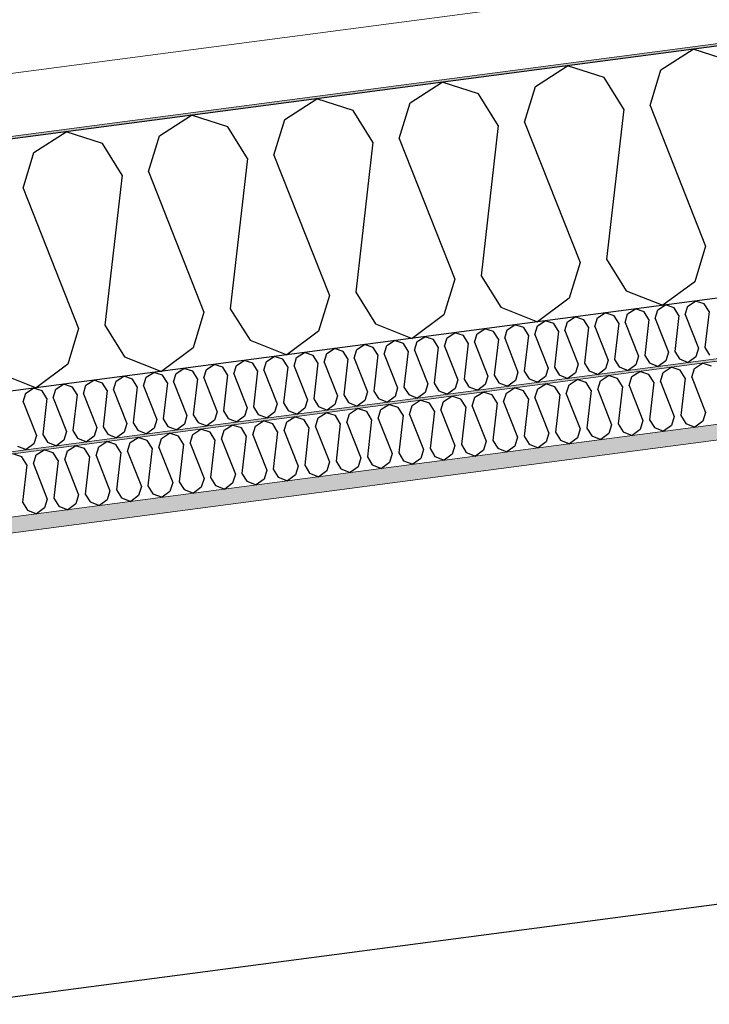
# Model space of a CAD drawing. Header units: millimetres. Extents: x -82116 to -57126, y -2070 to 21004.
# Tile 25 of 69: x -72645 to -72093, y 7463 to 8251. Entities that reach past the tile are written whole.
import ezdxf

# ---------------------------------------------------------------- set-up
doc = ezdxf.new("R2010")
doc.units = ezdxf.units.MM
doc.header["$LTSCALE"] = 0.5
doc.header["$MEASUREMENT"] = 0
doc.linetypes.add('PLINE', pattern=[0])
for name, color, linetype in [('223- Bjelker', 7, 'Continuous'), ('256- Faste himlinger og overflatebehandling (Skravur)(Nye konstruksjoner)', 7, 'Continuous'), ('261- Primærkonstruksjon (tak)', 7, 'Continuous'), ('261- Primærkonstruksjon (tak) (Skravur)', 7, 'Continuous'), ('262- Taktekking (Skravur)(Nye konstruksjoner)', 7, 'Continuous'), ('832- Tekst bygning(Nye konstruksjoner)', 7, 'Continuous')]:
    doc.layers.add(name, color=color, linetype=linetype)
for name, color, linetype, lineweight in [('236- Innvendig kledning og overflate(Nye konstruksjoner)', 7, 'Continuous', 0), ('256- Faste himlinger og overflatebehandling(Nye konstruksjoner)', 7, 'Continuous', 0), ('262- Taktekking(Nye konstruksjoner)', 7, 'Continuous', 0)]:
    doc.layers.add(name, color=color, linetype=linetype, lineweight=lineweight)
doc.dimstyles.new('GENERATED_STYLE__2', dxfattribs={"dimtxt": 0.18, "dimasz": 182.4, "dimexe": 0.18, "dimexo": 0.0625, "dimgap": 0, "dimtad": 0, "dimtih": 1, "dimtoh": 1, "dimdec": 4, "dimzin": 0, "dimdsep": 46, "dimcen": 0.09, "dimadec": 0, "dimazin": 0, "dimtfac": 1, "dimtdec": 4, "dimtmove": 0, "dimatfit": 3, "dimldrblk": 'ARROWHEAD_5', "dimfxl": 1, "dimtolj": 1, "dimtzin": 0, "dimarcsym": 0})

# ---------------------------------------------------------------- blocks, each defined once
blk = doc.blocks.new('*X6')
at = {"layer": '261- Primærkonstruksjon (tak) (Skravur)', "linetype": 'PLINE'}
for p, q in [((-72132.08, 8210.33), (-72106.4, 8226.9)), ((-72077.3, 8217.54), (-72106.4, 8226.9)), ((-72232.39, 8197.12), (-72206.7, 8213.69)), ((-72177.6, 8204.33), (-72206.7, 8213.69)), ((-72140.77, 8181.86), (-72132.08, 8210.33)), ((-72161.84, 8179.08), (-72177.6, 8204.33)), ((-72332.69, 8183.92), (-72307.01, 8200.49)), ((-72277.91, 8191.13), (-72307.01, 8200.49)), ((-72241.08, 8168.65), (-72232.39, 8197.12)), ((-72433, 8170.71), (-72407.32, 8187.28)), ((-72378.22, 8177.92), (-72407.32, 8187.28)), ((-72262.15, 8165.88), (-72277.91, 8191.13)), ((-72362.46, 8152.67), (-72378.22, 8177.92)), ((-72341.38, 8155.45), (-72332.69, 8183.92)), ((-72161.84, 8179.08), (-72175.61, 8058.94)), ((-72140.77, 8181.86), (-72096.38, 8069.37)), ((-72533.31, 8157.51), (-72507.62, 8174.07)), ((-72478.52, 8164.72), (-72507.62, 8174.07)), ((-72441.69, 8142.24), (-72433, 8170.71)), ((-72462.76, 8139.47), (-72478.52, 8164.72)), ((-72262.15, 8165.88), (-72275.92, 8045.73)), ((-72241.08, 8168.65), (-72196.68, 8056.16)), ((-72633.61, 8144.3), (-72607.93, 8160.87)), ((-72578.83, 8151.51), (-72607.93, 8160.87)), ((-72541.99, 8129.04), (-72533.31, 8157.51)), ((-72341.38, 8155.45), (-72296.99, 8042.96)), ((-72563.07, 8126.26), (-72578.83, 8151.51)), ((-72362.46, 8152.67), (-72376.22, 8032.53)), ((-72642.3, 8115.83), (-72633.61, 8144.3)), ((-72462.76, 8139.47), (-72476.53, 8019.32)), ((-72441.69, 8142.24), (-72397.3, 8029.75)), ((-72563.07, 8126.26), (-72576.83, 8006.12)), ((-72541.99, 8129.04), (-72497.6, 8016.55)), ((-72642.3, 8115.83), (-72597.91, 8003.34)), ((-72096.38, 8069.37), (-72105.06, 8040.9)), ((-72175.61, 8058.94), (-72159.85, 8033.69)), ((-72196.68, 8056.16), (-72205.37, 8027.69)), ((-72275.92, 8045.73), (-72260.16, 8020.48)), ((-72296.99, 8042.96), (-72305.68, 8014.49)), ((-72105.06, 8040.9), (-72130.44, 8022.01)), ((-72397.3, 8029.75), (-72405.98, 8001.28)), ((-72376.22, 8032.53), (-72360.46, 8007.28)), ((-72205.37, 8027.69), (-72230.75, 8008.8)), ((-72159.85, 8033.69), (-72130.44, 8022.01)), ((-72260.16, 8020.48), (-72230.75, 8008.8)), ((-72497.6, 8016.55), (-72506.29, 7988.08)), ((-72476.53, 8019.32), (-72460.77, 7994.07)), ((-72305.68, 8014.49), (-72331.06, 7995.59)), ((-72576.83, 8006.12), (-72561.07, 7980.86)), ((-72360.46, 8007.28), (-72331.06, 7995.59)), ((-72597.91, 8003.34), (-72606.6, 7974.87)), ((-72405.98, 8001.28), (-72431.36, 7982.39)), ((-72506.29, 7988.08), (-72531.67, 7969.18)), ((-72460.77, 7994.07), (-72431.36, 7982.39)), ((-72561.07, 7980.86), (-72531.67, 7969.18)), ((-72606.6, 7974.87), (-72631.98, 7955.98)), ((-72661.38, 7967.66), (-72631.98, 7955.98))]:
    blk.add_line(p, q, dxfattribs=at)
blk = doc.blocks.new('*X25')
at = {"layer": '256- Faste himlinger og overflatebehandling (Skravur)(Nye konstruksjoner)', "linetype": 'PLINE'}
for p, q in [((-72130.34, 7968.29), (-72123.92, 7972.43)), ((-72116.64, 7970.09), (-72123.92, 7972.43)), ((-72105.26, 7971.59), (-72098.84, 7975.73)), ((-72091.57, 7973.4), (-72098.84, 7975.73)), ((-72180.49, 7961.69), (-72174.07, 7965.83)), ((-72166.8, 7963.49), (-72174.07, 7965.83)), ((-72157.59, 7957.87), (-72155.42, 7964.99)), ((-72155.42, 7964.99), (-72148.99, 7969.13)), ((-72141.72, 7966.79), (-72148.99, 7969.13)), ((-72137.78, 7960.48), (-72141.72, 7966.79)), ((-72132.51, 7961.17), (-72130.34, 7968.29)), ((-72112.7, 7963.78), (-72116.64, 7970.09)), ((-72107.43, 7964.47), (-72105.26, 7971.59)), ((-72107.43, 7964.47), (-72096.34, 7936.35)), ((-72230.65, 7955.09), (-72224.22, 7959.23)), ((-72216.95, 7956.89), (-72224.22, 7959.23)), ((-72213.01, 7950.58), (-72216.95, 7956.89)), ((-72207.74, 7951.27), (-72205.57, 7958.39)), ((-72205.57, 7958.39), (-72199.15, 7962.53)), ((-72191.87, 7960.19), (-72199.15, 7962.53)), ((-72187.93, 7953.88), (-72191.87, 7960.19)), ((-72182.66, 7954.57), (-72180.49, 7961.69)), ((-72162.86, 7957.18), (-72166.8, 7963.49)), ((-72162.86, 7957.18), (-72166.3, 7927.14)), ((-72157.59, 7957.87), (-72146.49, 7929.75)), ((-72137.78, 7960.48), (-72141.22, 7930.44)), ((-72132.51, 7961.17), (-72121.41, 7933.05)), ((-72112.7, 7963.78), (-72116.14, 7933.74)), ((-72305.88, 7945.18), (-72299.45, 7949.32)), ((-72292.18, 7946.98), (-72299.45, 7949.32)), ((-72280.8, 7948.48), (-72274.38, 7952.62)), ((-72267.1, 7950.29), (-72274.38, 7952.62)), ((-72263.16, 7943.97), (-72267.1, 7950.29)), ((-72257.89, 7944.67), (-72255.72, 7951.78)), ((-72255.72, 7951.78), (-72249.3, 7955.93)), ((-72242.03, 7953.59), (-72249.3, 7955.93)), ((-72238.09, 7947.27), (-72242.03, 7953.59)), ((-72232.82, 7947.97), (-72230.65, 7955.09)), ((-72213.01, 7950.58), (-72216.45, 7920.54)), ((-72207.74, 7951.27), (-72196.64, 7923.15)), ((-72187.93, 7953.88), (-72191.37, 7923.84)), ((-72182.66, 7954.57), (-72171.57, 7926.45)), ((-72356.03, 7938.58), (-72349.61, 7942.72)), ((-72342.33, 7940.38), (-72349.61, 7942.72)), ((-72333.12, 7934.76), (-72330.95, 7941.88)), ((-72330.95, 7941.88), (-72324.53, 7946.02)), ((-72317.26, 7943.68), (-72324.53, 7946.02)), ((-72313.32, 7937.37), (-72317.26, 7943.68)), ((-72308.05, 7938.06), (-72305.88, 7945.18)), ((-72288.24, 7940.67), (-72292.18, 7946.98)), ((-72282.97, 7941.36), (-72280.8, 7948.48)), ((-72282.97, 7941.36), (-72271.87, 7913.24)), ((-72263.16, 7943.97), (-72266.6, 7913.94)), ((-72257.89, 7944.67), (-72246.8, 7916.54)), ((-72238.09, 7947.27), (-72241.53, 7917.24)), ((-72232.82, 7947.97), (-72221.72, 7919.85)), ((-72406.18, 7931.98), (-72399.76, 7936.12)), ((-72392.49, 7933.78), (-72399.76, 7936.12)), ((-72388.55, 7927.47), (-72392.49, 7933.78)), ((-72383.28, 7928.16), (-72381.11, 7935.28)), ((-72381.11, 7935.28), (-72374.68, 7939.42)), ((-72367.41, 7937.08), (-72374.68, 7939.42)), ((-72363.47, 7930.77), (-72367.41, 7937.08)), ((-72358.2, 7931.46), (-72356.03, 7938.58)), ((-72338.39, 7934.07), (-72342.33, 7940.38)), ((-72338.39, 7934.07), (-72341.83, 7904.03)), ((-72333.12, 7934.76), (-72322.03, 7906.64)), ((-72313.32, 7937.37), (-72316.76, 7907.33)), ((-72308.05, 7938.06), (-72296.95, 7909.94)), ((-72288.24, 7940.67), (-72291.68, 7910.64)), ((-72121.41, 7933.05), (-72123.58, 7925.93)), ((-72116.14, 7933.74), (-72112.2, 7927.43)), ((-72096.34, 7936.35), (-72098.51, 7929.24)), ((-72481.41, 7922.07), (-72474.99, 7926.21)), ((-72467.72, 7923.87), (-72474.99, 7926.21)), ((-72458.51, 7918.26), (-72456.33, 7925.37)), ((-72456.33, 7925.37), (-72449.91, 7929.52)), ((-72442.64, 7927.18), (-72449.91, 7929.52)), ((-72438.7, 7920.86), (-72442.64, 7927.18)), ((-72433.43, 7921.56), (-72431.26, 7928.67)), ((-72431.26, 7928.67), (-72424.84, 7932.82)), ((-72417.56, 7930.48), (-72424.84, 7932.82)), ((-72413.62, 7924.16), (-72417.56, 7930.48)), ((-72408.35, 7924.86), (-72406.18, 7931.98)), ((-72388.55, 7927.47), (-72391.99, 7897.43)), ((-72383.28, 7928.16), (-72372.18, 7900.04)), ((-72363.47, 7930.77), (-72366.91, 7900.73)), ((-72358.2, 7931.46), (-72347.1, 7903.34)), ((-72171.57, 7926.45), (-72173.74, 7919.33)), ((-72166.3, 7927.14), (-72162.36, 7920.83)), ((-72146.49, 7929.75), (-72148.66, 7922.63)), ((-72141.22, 7930.44), (-72137.28, 7924.13)), ((-72123.58, 7925.93), (-72129.93, 7921.21)), ((-72112.2, 7927.43), (-72104.85, 7924.51)), ((-72098.51, 7929.24), (-72104.85, 7924.51)), ((-72531.56, 7915.47), (-72525.14, 7919.61)), ((-72517.87, 7917.27), (-72525.14, 7919.61)), ((-72513.93, 7910.96), (-72517.87, 7917.27)), ((-72508.66, 7911.65), (-72506.49, 7918.77)), ((-72506.49, 7918.77), (-72500.07, 7922.91)), ((-72492.79, 7920.57), (-72500.07, 7922.91)), ((-72488.85, 7914.26), (-72492.79, 7920.57)), ((-72483.58, 7914.95), (-72481.41, 7922.07)), ((-72463.78, 7917.56), (-72467.72, 7923.87)), ((-72463.78, 7917.56), (-72467.22, 7887.53)), ((-72458.51, 7918.26), (-72447.41, 7890.13)), ((-72438.7, 7920.86), (-72442.14, 7890.83)), ((-72433.43, 7921.56), (-72422.33, 7893.43)), ((-72413.62, 7924.16), (-72417.06, 7894.13)), ((-72408.35, 7924.86), (-72397.26, 7896.74)), ((-72241.53, 7917.24), (-72237.59, 7910.93)), ((-72221.72, 7919.85), (-72223.89, 7912.73)), ((-72216.45, 7920.54), (-72212.51, 7914.23)), ((-72196.64, 7923.15), (-72198.81, 7916.03)), ((-72191.37, 7923.84), (-72187.43, 7917.53)), ((-72187.43, 7917.53), (-72180.08, 7914.61)), ((-72173.74, 7919.33), (-72180.08, 7914.61)), ((-72162.36, 7920.83), (-72155.01, 7917.91)), ((-72148.66, 7922.63), (-72155.01, 7917.91)), ((-72137.28, 7924.13), (-72129.93, 7921.21)), ((-72606.79, 7905.56), (-72600.37, 7909.71)), ((-72593.1, 7907.37), (-72600.37, 7909.71)), ((-72581.72, 7908.87), (-72575.3, 7913.01)), ((-72568.02, 7910.67), (-72575.3, 7913.01)), ((-72564.08, 7904.36), (-72568.02, 7910.67)), ((-72558.81, 7905.05), (-72556.64, 7912.17)), ((-72556.64, 7912.17), (-72550.22, 7916.31)), ((-72542.95, 7913.97), (-72550.22, 7916.31)), ((-72539.01, 7907.66), (-72542.95, 7913.97)), ((-72533.74, 7908.35), (-72531.56, 7915.47)), ((-72513.93, 7910.96), (-72517.37, 7880.92)), ((-72508.66, 7911.65), (-72497.56, 7883.53)), ((-72488.85, 7914.26), (-72492.29, 7884.22)), ((-72483.58, 7914.95), (-72472.49, 7886.83)), ((-72296.95, 7909.94), (-72299.12, 7902.82)), ((-72291.68, 7910.64), (-72287.74, 7904.32)), ((-72271.87, 7913.24), (-72274.04, 7906.13)), ((-72266.6, 7913.94), (-72262.66, 7907.62)), ((-72248.97, 7909.43), (-72255.31, 7904.7)), ((-72246.8, 7916.54), (-72248.97, 7909.43)), ((-72237.59, 7910.93), (-72230.24, 7908)), ((-72223.89, 7912.73), (-72230.24, 7908)), ((-72212.51, 7914.23), (-72205.16, 7911.31)), ((-72198.81, 7916.03), (-72205.16, 7911.31)), ((-72643.25, 7900.76), (-72650.53, 7903.1)), ((-72634.04, 7895.15), (-72631.87, 7902.26)), ((-72631.87, 7902.26), (-72625.45, 7906.41)), ((-72618.17, 7904.07), (-72625.45, 7906.41)), ((-72614.23, 7897.75), (-72618.17, 7904.07)), ((-72608.97, 7898.45), (-72606.79, 7905.56)), ((-72589.16, 7901.05), (-72593.1, 7907.37)), ((-72583.89, 7901.75), (-72581.72, 7908.87)), ((-72583.89, 7901.75), (-72572.79, 7873.63)), ((-72564.08, 7904.36), (-72567.52, 7874.32)), ((-72558.81, 7905.05), (-72547.72, 7876.93)), ((-72539.01, 7907.66), (-72542.45, 7877.62)), ((-72533.74, 7908.35), (-72522.64, 7880.23)), ((-72347.1, 7903.34), (-72349.27, 7896.22)), ((-72341.83, 7904.03), (-72337.89, 7897.72)), ((-72322.03, 7906.64), (-72324.2, 7899.52)), ((-72316.76, 7907.33), (-72312.82, 7901.02)), ((-72299.12, 7902.82), (-72305.47, 7898.1)), ((-72287.74, 7904.32), (-72280.39, 7901.4)), ((-72274.04, 7906.13), (-72280.39, 7901.4)), ((-72262.66, 7907.62), (-72255.31, 7904.7)), ((-72639.31, 7894.45), (-72643.25, 7900.76)), ((-72639.31, 7894.45), (-72642.75, 7864.42)), ((-72634.04, 7895.15), (-72622.94, 7867.02)), ((-72614.23, 7897.75), (-72617.68, 7867.72)), ((-72608.97, 7898.45), (-72597.87, 7870.32)), ((-72589.16, 7901.05), (-72592.6, 7871.02)), ((-72417.06, 7894.13), (-72413.12, 7887.82)), ((-72397.26, 7896.74), (-72399.43, 7889.62)), ((-72391.99, 7897.43), (-72388.05, 7891.12)), ((-72372.18, 7900.04), (-72374.35, 7892.92)), ((-72366.91, 7900.73), (-72362.97, 7894.42)), ((-72362.97, 7894.42), (-72355.62, 7891.5)), ((-72349.27, 7896.22), (-72355.62, 7891.5)), ((-72337.89, 7897.72), (-72330.54, 7894.8)), ((-72324.2, 7899.52), (-72330.54, 7894.8)), ((-72312.82, 7901.02), (-72305.47, 7898.1)), ((-72472.49, 7886.83), (-72474.66, 7879.71)), ((-72467.22, 7887.53), (-72463.28, 7881.21)), ((-72447.41, 7890.13), (-72449.58, 7883.02)), ((-72442.14, 7890.83), (-72438.2, 7884.51)), ((-72424.5, 7886.32), (-72430.85, 7881.59)), ((-72422.33, 7893.43), (-72424.5, 7886.32)), ((-72413.12, 7887.82), (-72405.77, 7884.89)), ((-72399.43, 7889.62), (-72405.77, 7884.89)), ((-72388.05, 7891.12), (-72380.7, 7888.2)), ((-72374.35, 7892.92), (-72380.7, 7888.2)), ((-72522.64, 7880.23), (-72524.81, 7873.11)), ((-72517.37, 7880.92), (-72513.43, 7874.61)), ((-72497.56, 7883.53), (-72499.73, 7876.41)), ((-72492.29, 7884.22), (-72488.35, 7877.91)), ((-72488.35, 7877.91), (-72481, 7874.99)), ((-72474.66, 7879.71), (-72481, 7874.99)), ((-72463.28, 7881.21), (-72455.93, 7878.29)), ((-72449.58, 7883.02), (-72455.93, 7878.29)), ((-72438.2, 7884.51), (-72430.85, 7881.59)), ((-72597.87, 7870.32), (-72600.04, 7863.21)), ((-72592.6, 7871.02), (-72588.66, 7864.71)), ((-72572.79, 7873.63), (-72574.96, 7866.51)), ((-72567.52, 7874.32), (-72563.58, 7868.01)), ((-72547.72, 7876.93), (-72549.89, 7869.81)), ((-72542.45, 7877.62), (-72538.51, 7871.31)), ((-72538.51, 7871.31), (-72531.16, 7868.39)), ((-72524.81, 7873.11), (-72531.16, 7868.39)), ((-72513.43, 7874.61), (-72506.08, 7871.69)), ((-72499.73, 7876.41), (-72506.08, 7871.69)), ((-72642.75, 7864.42), (-72638.81, 7858.1)), ((-72622.94, 7867.02), (-72625.12, 7859.91)), ((-72617.68, 7867.72), (-72613.74, 7861.4)), ((-72600.04, 7863.21), (-72606.39, 7858.48)), ((-72588.66, 7864.71), (-72581.31, 7861.79)), ((-72574.96, 7866.51), (-72581.31, 7861.79)), ((-72563.58, 7868.01), (-72556.23, 7865.09)), ((-72549.89, 7869.81), (-72556.23, 7865.09)), ((-72638.81, 7858.1), (-72631.46, 7855.18)), ((-72625.12, 7859.91), (-72631.46, 7855.18)), ((-72613.74, 7861.4), (-72606.39, 7858.48))]:
    blk.add_line(p, q, dxfattribs=at)
blk = doc.blocks.new('*X26')
at = {"layer": '256- Faste himlinger og overflatebehandling (Skravur)(Nye konstruksjoner)', "linetype": 'PLINE'}
for p, q in [((-72134.6, 8018.29), (-72128.44, 8022.27)), ((-72121.45, 8020.02), (-72128.44, 8022.27)), ((-72117.67, 8013.96), (-72121.45, 8020.02)), ((-72112.61, 8014.63), (-72110.53, 8021.46)), ((-72110.53, 8021.46), (-72104.36, 8025.44)), ((-72097.38, 8023.19), (-72104.36, 8025.44)), ((-72093.6, 8017.13), (-72097.38, 8023.19)), ((-72206.82, 8008.78), (-72200.66, 8012.76)), ((-72193.67, 8010.52), (-72200.66, 8012.76)), ((-72184.83, 8005.12), (-72182.75, 8011.95)), ((-72182.75, 8011.95), (-72176.58, 8015.93)), ((-72169.6, 8013.69), (-72176.58, 8015.93)), ((-72165.82, 8007.62), (-72169.6, 8013.69)), ((-72160.76, 8008.29), (-72158.68, 8015.12)), ((-72158.68, 8015.12), (-72152.51, 8019.1)), ((-72145.53, 8016.85), (-72152.51, 8019.1)), ((-72141.75, 8010.79), (-72145.53, 8016.85)), ((-72136.69, 8011.46), (-72134.6, 8018.29)), ((-72117.67, 8013.96), (-72120.98, 7985.13)), ((-72112.61, 8014.63), (-72101.96, 7987.63)), ((-72093.6, 8017.13), (-72096.9, 7988.3)), ((-72254.97, 8002.45), (-72248.81, 8006.42)), ((-72241.82, 8004.18), (-72248.81, 8006.42)), ((-72238.04, 7998.12), (-72241.82, 8004.18)), ((-72232.98, 7998.78), (-72230.9, 8005.62)), ((-72230.9, 8005.62), (-72224.73, 8009.59)), ((-72217.75, 8007.35), (-72224.73, 8009.59)), ((-72213.97, 8001.29), (-72217.75, 8007.35)), ((-72208.91, 8001.95), (-72206.82, 8008.78)), ((-72189.89, 8004.46), (-72193.67, 8010.52)), ((-72189.89, 8004.46), (-72193.2, 7975.62)), ((-72184.83, 8005.12), (-72174.18, 7978.12)), ((-72165.82, 8007.62), (-72169.12, 7978.79)), ((-72160.76, 8008.29), (-72150.11, 7981.29)), ((-72141.75, 8010.79), (-72145.05, 7981.96)), ((-72136.69, 8011.46), (-72126.03, 7984.46)), ((-72327.19, 7992.94), (-72321.03, 7996.91)), ((-72314.04, 7994.67), (-72321.03, 7996.91)), ((-72305.2, 7989.27), (-72303.12, 7996.11)), ((-72303.12, 7996.11), (-72296.95, 8000.08)), ((-72289.97, 7997.84), (-72296.95, 8000.08)), ((-72286.19, 7991.78), (-72289.97, 7997.84)), ((-72281.13, 7992.44), (-72279.04, 7999.28)), ((-72279.04, 7999.28), (-72272.88, 8003.25)), ((-72265.9, 8001.01), (-72272.88, 8003.25)), ((-72262.11, 7994.95), (-72265.9, 8001.01)), ((-72257.06, 7995.61), (-72254.97, 8002.45)), ((-72238.04, 7998.12), (-72241.34, 7969.28)), ((-72232.98, 7998.78), (-72222.33, 7971.79)), ((-72213.97, 8001.29), (-72217.27, 7972.45)), ((-72208.91, 8001.95), (-72198.25, 7974.95)), ((-72375.34, 7986.6), (-72369.17, 7990.58)), ((-72362.19, 7988.33), (-72369.17, 7990.58)), ((-72358.41, 7982.27), (-72362.19, 7988.33)), ((-72353.35, 7982.94), (-72351.26, 7989.77)), ((-72351.26, 7989.77), (-72345.1, 7993.75)), ((-72338.12, 7991.5), (-72345.1, 7993.75)), ((-72334.33, 7985.44), (-72338.12, 7991.5)), ((-72329.28, 7986.11), (-72327.19, 7992.94)), ((-72310.26, 7988.61), (-72314.04, 7994.67)), ((-72310.26, 7988.61), (-72313.56, 7959.77)), ((-72305.2, 7989.27), (-72294.55, 7962.28)), ((-72286.19, 7991.78), (-72289.49, 7962.94)), ((-72281.13, 7992.44), (-72270.47, 7965.45)), ((-72262.11, 7994.95), (-72265.42, 7966.11)), ((-72257.06, 7995.61), (-72246.4, 7968.62)), ((-72096.9, 7988.3), (-72093.12, 7982.24)), ((-72447.56, 7977.09), (-72441.39, 7981.07)), ((-72434.41, 7978.82), (-72441.39, 7981.07)), ((-72425.57, 7973.43), (-72423.48, 7980.26)), ((-72423.48, 7980.26), (-72417.32, 7984.24)), ((-72410.34, 7981.99), (-72417.32, 7984.24)), ((-72406.55, 7975.93), (-72410.34, 7981.99)), ((-72401.5, 7976.6), (-72399.41, 7983.43)), ((-72399.41, 7983.43), (-72393.25, 7987.41)), ((-72386.26, 7985.16), (-72393.25, 7987.41)), ((-72382.48, 7979.1), (-72386.26, 7985.16)), ((-72377.42, 7979.77), (-72375.34, 7986.6)), ((-72358.41, 7982.27), (-72361.71, 7953.44)), ((-72353.35, 7982.94), (-72342.69, 7955.94)), ((-72334.33, 7985.44), (-72337.64, 7956.6)), ((-72329.28, 7986.11), (-72318.62, 7959.11)), ((-72150.11, 7981.29), (-72152.19, 7974.46)), ((-72145.05, 7981.96), (-72141.27, 7975.9)), ((-72126.03, 7984.46), (-72128.12, 7977.63)), ((-72120.98, 7985.13), (-72117.19, 7979.07)), ((-72104.04, 7980.8), (-72110.14, 7976.26)), ((-72101.96, 7987.63), (-72104.04, 7980.8)), ((-72495.71, 7970.75), (-72489.54, 7974.73)), ((-72482.56, 7972.48), (-72489.54, 7974.73)), ((-72478.77, 7966.42), (-72482.56, 7972.48)), ((-72473.72, 7967.09), (-72471.63, 7973.92)), ((-72471.63, 7973.92), (-72465.47, 7977.9)), ((-72458.48, 7975.65), (-72465.47, 7977.9)), ((-72454.7, 7969.59), (-72458.48, 7975.65)), ((-72449.64, 7970.26), (-72447.56, 7977.09)), ((-72430.63, 7972.76), (-72434.41, 7978.82)), ((-72430.63, 7972.76), (-72433.93, 7943.93)), ((-72425.57, 7973.43), (-72414.92, 7946.43)), ((-72406.55, 7975.93), (-72409.86, 7947.1)), ((-72401.5, 7976.6), (-72390.84, 7949.6)), ((-72382.48, 7979.1), (-72385.78, 7950.27)), ((-72377.42, 7979.77), (-72366.77, 7952.77)), ((-72217.27, 7972.45), (-72213.49, 7966.39)), ((-72198.25, 7974.95), (-72200.34, 7968.12)), ((-72193.2, 7975.62), (-72189.41, 7969.56)), ((-72174.18, 7978.12), (-72176.27, 7971.29)), ((-72169.12, 7978.79), (-72165.34, 7972.73)), ((-72165.34, 7972.73), (-72158.28, 7969.93)), ((-72152.19, 7974.46), (-72158.28, 7969.93)), ((-72141.27, 7975.9), (-72134.21, 7973.1)), ((-72128.12, 7977.63), (-72134.21, 7973.1)), ((-72117.19, 7979.07), (-72110.14, 7976.26)), ((-72567.93, 7961.24), (-72561.76, 7965.22)), ((-72554.78, 7962.98), (-72561.76, 7965.22)), ((-72545.94, 7957.58), (-72543.85, 7964.41)), ((-72543.85, 7964.41), (-72537.69, 7968.39)), ((-72530.7, 7966.15), (-72537.69, 7968.39)), ((-72526.92, 7960.08), (-72530.7, 7966.15)), ((-72521.86, 7960.75), (-72519.78, 7967.58)), ((-72519.78, 7967.58), (-72513.61, 7971.56)), ((-72506.63, 7969.31), (-72513.61, 7971.56)), ((-72502.85, 7963.25), (-72506.63, 7969.31)), ((-72497.79, 7963.92), (-72495.71, 7970.75)), ((-72478.77, 7966.42), (-72482.08, 7937.59)), ((-72473.72, 7967.09), (-72463.06, 7940.09)), ((-72454.7, 7969.59), (-72458, 7940.76)), ((-72449.64, 7970.26), (-72438.99, 7943.26)), ((-72270.47, 7965.45), (-72272.56, 7958.61)), ((-72265.42, 7966.11), (-72261.63, 7960.05)), ((-72246.4, 7968.62), (-72248.49, 7961.78)), ((-72241.34, 7969.28), (-72237.56, 7963.22)), ((-72224.41, 7964.95), (-72230.5, 7960.42)), ((-72222.33, 7971.79), (-72224.41, 7964.95)), ((-72213.49, 7966.39), (-72206.43, 7963.59)), ((-72200.34, 7968.12), (-72206.43, 7963.59)), ((-72189.41, 7969.56), (-72182.36, 7966.76)), ((-72176.27, 7971.29), (-72182.36, 7966.76)), ((-72616.07, 7954.91), (-72609.91, 7958.88)), ((-72602.92, 7956.64), (-72609.91, 7958.88)), ((-72599.14, 7950.58), (-72602.92, 7956.64)), ((-72594.08, 7951.24), (-72592, 7958.08)), ((-72592, 7958.08), (-72585.84, 7962.05)), ((-72578.85, 7959.81), (-72585.84, 7962.05)), ((-72575.07, 7953.75), (-72578.85, 7959.81)), ((-72570.01, 7954.41), (-72567.93, 7961.24)), ((-72551, 7956.92), (-72554.78, 7962.98)), ((-72551, 7956.92), (-72554.3, 7928.08)), ((-72545.94, 7957.58), (-72535.28, 7930.58)), ((-72526.92, 7960.08), (-72530.23, 7931.25)), ((-72521.86, 7960.75), (-72511.21, 7933.75)), ((-72502.85, 7963.25), (-72506.15, 7934.42)), ((-72497.79, 7963.92), (-72487.14, 7936.92)), ((-72337.64, 7956.6), (-72333.85, 7950.54)), ((-72318.62, 7959.11), (-72320.71, 7952.28)), ((-72313.56, 7959.77), (-72309.78, 7953.71)), ((-72294.55, 7962.28), (-72296.63, 7955.44)), ((-72289.49, 7962.94), (-72285.71, 7956.88)), ((-72285.71, 7956.88), (-72278.65, 7954.08)), ((-72272.56, 7958.61), (-72278.65, 7954.08)), ((-72261.63, 7960.05), (-72254.58, 7957.25)), ((-72248.49, 7961.78), (-72254.58, 7957.25)), ((-72237.56, 7963.22), (-72230.5, 7960.42)), ((-72642.23, 7944.9), (-72640.15, 7951.74)), ((-72640.15, 7951.74), (-72633.98, 7955.71)), ((-72627, 7953.47), (-72633.98, 7955.71)), ((-72623.22, 7947.41), (-72627, 7953.47)), ((-72618.16, 7948.07), (-72616.07, 7954.91)), ((-72599.14, 7950.58), (-72602.45, 7921.74)), ((-72594.08, 7951.24), (-72583.43, 7924.25)), ((-72575.07, 7953.75), (-72578.37, 7924.91)), ((-72570.01, 7954.41), (-72559.36, 7927.41)), ((-72390.84, 7949.6), (-72392.93, 7942.77)), ((-72385.78, 7950.27), (-72382, 7944.21)), ((-72366.77, 7952.77), (-72368.85, 7945.94)), ((-72361.71, 7953.44), (-72357.93, 7947.37)), ((-72344.78, 7949.11), (-72350.87, 7944.57)), ((-72342.69, 7955.94), (-72344.78, 7949.11)), ((-72333.85, 7950.54), (-72326.8, 7947.74)), ((-72320.71, 7952.28), (-72326.8, 7947.74)), ((-72309.78, 7953.71), (-72302.72, 7950.91)), ((-72296.63, 7955.44), (-72302.72, 7950.91)), ((-72642.23, 7944.9), (-72631.58, 7917.91)), ((-72623.22, 7947.41), (-72626.52, 7918.57)), ((-72618.16, 7948.07), (-72607.5, 7921.08)), ((-72458, 7940.76), (-72454.22, 7934.7)), ((-72438.99, 7943.26), (-72441.07, 7936.43)), ((-72433.93, 7943.93), (-72430.15, 7937.87)), ((-72414.92, 7946.43), (-72417, 7939.6)), ((-72409.86, 7947.1), (-72406.08, 7941.04)), ((-72406.08, 7941.04), (-72399.02, 7938.23)), ((-72392.93, 7942.77), (-72399.02, 7938.23)), ((-72382, 7944.21), (-72374.94, 7941.4)), ((-72368.85, 7945.94), (-72374.94, 7941.4)), ((-72357.93, 7947.37), (-72350.87, 7944.57)), ((-72511.21, 7933.75), (-72513.29, 7926.92)), ((-72506.15, 7934.42), (-72502.37, 7928.36)), ((-72487.14, 7936.92), (-72489.22, 7930.09)), ((-72482.08, 7937.59), (-72478.3, 7931.53)), ((-72465.15, 7933.26), (-72471.24, 7928.72)), ((-72463.06, 7940.09), (-72465.15, 7933.26)), ((-72454.22, 7934.7), (-72447.17, 7931.89)), ((-72441.07, 7936.43), (-72447.17, 7931.89)), ((-72430.15, 7937.87), (-72423.09, 7935.06)), ((-72417, 7939.6), (-72423.09, 7935.06)), ((-72559.36, 7927.41), (-72561.44, 7920.58)), ((-72554.3, 7928.08), (-72550.52, 7922.02)), ((-72535.28, 7930.58), (-72537.37, 7923.75)), ((-72530.23, 7931.25), (-72526.44, 7925.19)), ((-72526.44, 7925.19), (-72519.39, 7922.39)), ((-72513.29, 7926.92), (-72519.39, 7922.39)), ((-72502.37, 7928.36), (-72495.31, 7925.56)), ((-72489.22, 7930.09), (-72495.31, 7925.56)), ((-72478.3, 7931.53), (-72471.24, 7928.72)), ((-72631.58, 7917.91), (-72633.66, 7911.07)), ((-72626.52, 7918.57), (-72622.74, 7912.51)), ((-72607.5, 7921.08), (-72609.59, 7914.24)), ((-72602.45, 7921.74), (-72598.66, 7915.68)), ((-72585.52, 7917.41), (-72591.61, 7912.88)), ((-72583.43, 7924.25), (-72585.52, 7917.41)), ((-72578.37, 7924.91), (-72574.59, 7918.85)), ((-72574.59, 7918.85), (-72567.53, 7916.05)), ((-72561.44, 7920.58), (-72567.53, 7916.05)), ((-72550.52, 7922.02), (-72543.46, 7919.22)), ((-72537.37, 7923.75), (-72543.46, 7919.22)), ((-72646.81, 7909.34), (-72639.75, 7906.54)), ((-72633.66, 7911.07), (-72639.75, 7906.54)), ((-72622.74, 7912.51), (-72615.68, 7909.71)), ((-72609.59, 7914.24), (-72615.68, 7909.71)), ((-72598.66, 7915.68), (-72591.61, 7912.88))]:
    blk.add_line(p, q, dxfattribs=at)
blk = doc.blocks.new('ARROWHEAD_5')
at = {"linetype": 'Continuous'}
blk.add_hatch(color=256, dxfattribs=at).paths.add_polyline_path([(-1, 0.2679), (0, 0), (-1, -0.2679)])
blk.add_line((0, 0), (-1, 0), dxfattribs=at)

msp = doc.modelspace()

# ---------------------------------------------------------------- hatches: boundary and pattern name
at = {"layer": '256- Faste himlinger og overflatebehandling (Skravur)(Nye konstruksjoner)', "linetype": 'Continuous'}
msp.add_hatch(color=256, dxfattribs=at).paths.add_polyline_path([(-77603.66, 7253.03), (-77603.66, 7251.01), (-70928.16, 8129.86), (-70928.16, 8131.88)])
h = msp.add_hatch(dxfattribs=at)
h.set_pattern_fill('Gips', color=256, style=0, pattern_type=2)
h.set_pattern_definition([(7.5, (0, 0), (-11.3039, 85.86164), [0, -50]), (7.5, (19.13, 46.19), (-11.3039, 85.86164), [0, -50])])
h.paths.add_polyline_path([(-75950.66, 7405.59), (-70928.16, 8066.82), (-70928.16, 8079.43), (-75950.66, 7418.2)])
at = {"layer": '262- Taktekking (Skravur)(Nye konstruksjoner)', "linetype": 'Continuous'}
h = msp.add_hatch(dxfattribs=at)
h.set_pattern_fill('Prikker_tett', color=256, style=0, pattern_type=2)
h.set_pattern_definition([(0, (0, 0), (0, 43.30127), [0, -25]), (0, (12.5, 21.65), (0, 43.30127), [0, -25])])
h.paths.add_polyline_path([(-78118.16, 7435.43), (-64143.16, 9275.28), (-64143.16, 9277.29), (-78118.16, 7437.45)])

# ---------------------------------------------------------------- linework, layer by layer
at = {"layer": '223- Bjelker', "linetype": 'PLINE'}
msp.add_line((-75950.66, 7034.26), (-70928.16, 7695.49), dxfattribs=at)
at = {"layer": '236- Innvendig kledning og overflate(Nye konstruksjoner)', "linetype": 'PLINE'}
msp.add_line((-70928.16, 8066.82), (-77603.66, 7187.97), dxfattribs=at)
at = {"layer": '256- Faste himlinger og overflatebehandling(Nye konstruksjoner)', "linetype": 'PLINE'}
for p, q in [((-70928.16, 8131.88), (-77603.66, 7253.03)), ((-70928.16, 8079.43), (-77603.66, 7200.58))]:
    msp.add_line(p, q, dxfattribs=at)
at = {"layer": '256- Faste himlinger og overflatebehandling(Nye konstruksjoner)', "linetype": 'PLINE', "flags": 128}
msp.add_lwpolyline([(-70928.16, 8129.86), (-75950.66, 7468.63), (-75963.16, 7466.99), (-76063.16, 7453.82), (-76075.66, 7452.18), (-77603.66, 7251.01)], dxfattribs=at)
at = {"layer": '261- Primærkonstruksjon (tak)', "linetype": 'PLINE'}
msp.add_line((-64193.16, 9268.69), (-77818.16, 7474.93), dxfattribs=at)
at = {"layer": '261- Primærkonstruksjon (tak)', "linetype": 'PLINE', "flags": 128}
msp.add_lwpolyline([(-70778.44, 8200), (-70903.16, 8183.58), (-70915.66, 8181.93), (-70928.16, 8180.29), (-77603.66, 7301.44)], dxfattribs=at)
at = {"layer": '262- Taktekking(Nye konstruksjoner)', "linetype": 'PLINE'}
for p, q in [((-64143.16, 9327.73), (-78118.16, 7487.88)), ((-64143.16, 9277.29), (-78118.16, 7437.45))]:
    msp.add_line(p, q, dxfattribs=at)

# ---------------------------------------------------------------- block references
at = {"layer": '256- Faste himlinger og overflatebehandling(Nye konstruksjoner)'}
for name in ['*X26', '*X25']:
    msp.add_blockref(name, (0, 0), dxfattribs=at)
at = {"layer": '261- Primærkonstruksjon (tak)'}
msp.add_blockref('*X6', (0, 0), dxfattribs=at)

# ---------------------------------------------------------------- leaders
at = {"layer": '832- Tekst bygning(Nye konstruksjoner)', "linetype": 'PLINE', "annotation_type": 0, "has_hookline": 1, "hookline_direction": 0, "text_width": 1690.2}
msp.add_leader([(-74077.66, 7664.79), (-73918.37, 7327.81), (-74033.33, 7282.39), (-73850.93, 7282.39)], dimstyle='GENERATED_STYLE__2', dxfattribs=at)

doc.saveas('drawing.dxf')
